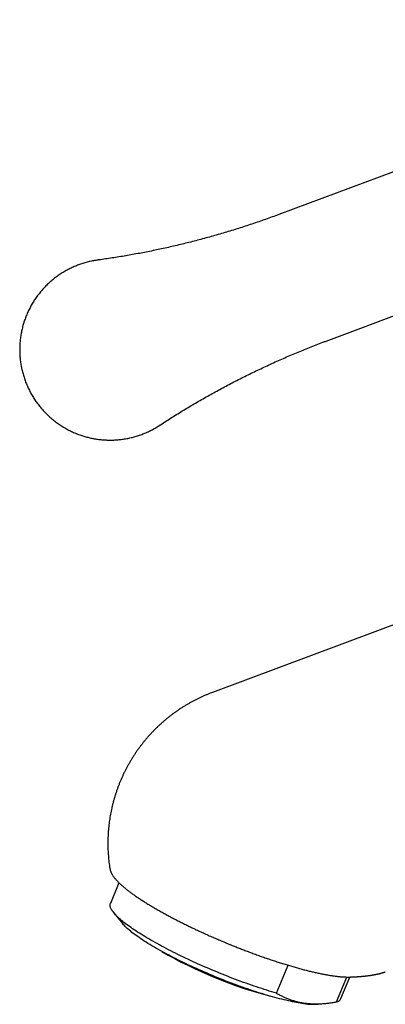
# Model space of a CAD drawing. Header units: millimetres. Extents: x 8 to 734, y 12 to 900.
# Tile 9 of 21: x 503 to 538, y 330 to 425. Entities that reach past the tile are written whole.
import ezdxf

# ---------------------------------------------------------------- set-up
doc = ezdxf.new("R2010")
doc.units = ezdxf.units.MM

msp = doc.modelspace()

# ---------------------------------------------------------------- linework, layer by layer
at = {"color": 7, "linetype": 'Continuous', "lineweight": 30}
for p, q in [((578.098, 425.143), (527.954, 406.406)), ((532.505, 394.228), (583.888, 413.429)), ((572.967, 379.636), (521.575, 360.432)), ((511.695, 343.469), (511.695, 343.466)), ((512.56, 342.12), (511.74, 340.133)), ((512.065, 339.228), (512.917, 338.19)), ((527.737, 331.483), (528.848, 334.178)), ((538.19, 333.547), (538.192, 333.548)), ((533.488, 330.653), (534.475, 333.046)), ((533.928, 330.984), (534.778, 333.046)), ((531.724, 330.435), (532.535, 330.518))]:
    msp.add_line(p, q, dxfattribs=at)
at = {"color": 7, "linetype": 'Continuous', "lineweight": 30, "flags": 128}
for points in [[(527.737, 331.483), (527.504, 331.552), (527.268, 331.623), (527.03, 331.695), (526.79, 331.77), (526.548, 331.847), (526.304, 331.926), (526.058, 332.007), (525.81, 332.09), (525.561, 332.175), (525.31, 332.261), (525.057, 332.349), (524.804, 332.439), (524.55, 332.531), (524.294, 332.624), (524.038, 332.719), (523.781, 332.816), (523.524, 332.914), (523.266, 333.013), (523.008, 333.114), (522.75, 333.216), (522.492, 333.319), (522.234, 333.423), (521.977, 333.529), (521.72, 333.636), (521.463, 333.743), (521.208, 333.852), (520.953, 333.962), (520.699, 334.072), (520.447, 334.183), (520.195, 334.296), (519.945, 334.408), (519.697, 334.522), (519.45, 334.635), (519.205, 334.75), (518.962, 334.865), (518.721, 334.98), (518.483, 335.095), (518.247, 335.211), (518.013, 335.327), (517.781, 335.443), (517.553, 335.559), (517.327, 335.675), (517.105, 335.791), (516.885, 335.907), (516.669, 336.023), (516.455, 336.139), (516.246, 336.254), (516.04, 336.369), (515.837, 336.483), (515.638, 336.597), (515.444, 336.71), (515.253, 336.823), (515.066, 336.935), (514.883, 337.046), (514.705, 337.157), (514.531, 337.266), (514.361, 337.375), (514.197, 337.483), (514.036, 337.589), (513.881, 337.695), (513.73, 337.799), (513.584, 337.903), (513.443, 338.005), (513.307, 338.105), (513.177, 338.205), (513.051, 338.302), (512.931, 338.399), (512.816, 338.494), (512.706, 338.587), (512.602, 338.679), (512.504, 338.769), (512.411, 338.857), (512.323, 338.943), (512.242, 339.028), (512.166, 339.111), (512.095, 339.192), (512.031, 339.271), (511.972, 339.348), (511.919, 339.423), (511.872, 339.495), (511.831, 339.566), (511.796, 339.635), (511.767, 339.701), (511.743, 339.765), (511.726, 339.827), (511.714, 339.887), (511.709, 339.944), (511.71, 339.999), (511.716, 340.051), (511.729, 340.101), (511.74, 340.133)], [(530.165, 330.514), (529.994, 330.54), (529.818, 330.569), (529.636, 330.601), (529.45, 330.636), (529.259, 330.673), (529.063, 330.714), (528.863, 330.757), (528.659, 330.804), (528.45, 330.853), (528.238, 330.905), (528.021, 330.959), (527.801, 331.017), (527.577, 331.077), (527.35, 331.139), (527.12, 331.204), (526.886, 331.272), (526.65, 331.342), (526.41, 331.415), (526.168, 331.49), (525.924, 331.567), (525.677, 331.647), (525.428, 331.729), (525.177, 331.813), (524.924, 331.899), (524.67, 331.988), (524.414, 332.078), (524.157, 332.17), (523.899, 332.264), (523.64, 332.36), (523.381, 332.457), (523.12, 332.557), (522.86, 332.658), (522.599, 332.76), (522.338, 332.864), (522.077, 332.969), (521.817, 333.076), (521.557, 333.184), (521.298, 333.293), (521.039, 333.403), (520.782, 333.514), (520.526, 333.626), (520.271, 333.739), (520.018, 333.853), (519.767, 333.968), (519.517, 334.083), (519.27, 334.198), (519.025, 334.315), (518.782, 334.431), (518.542, 334.548), (518.305, 334.665), (518.07, 334.783), (517.839, 334.9), (517.611, 335.018), (517.386, 335.135), (517.165, 335.252), (516.947, 335.369), (516.734, 335.486), (516.524, 335.602), (516.319, 335.718), (516.118, 335.833), (515.921, 335.947), (515.729, 336.061), (515.541, 336.174), (515.358, 336.286), (515.181, 336.398), (515.008, 336.508), (514.84, 336.617), (514.678, 336.725), (514.521, 336.832), (514.37, 336.937), (514.224, 337.041), (514.084, 337.143), (513.95, 337.244), (513.822, 337.344), (513.699, 337.441), (513.583, 337.537), (513.473, 337.631), (513.369, 337.724), (513.272, 337.814), (513.181, 337.902), (513.096, 337.989), (513.018, 338.073), (512.946, 338.155), (512.917, 338.19)]]:
    msp.add_lwpolyline(points, dxfattribs=at)
at = {"color": 7, "linetype": 'Continuous', "lineweight": 30}
for centre, radius, start, end in [((538.102, 372.587), 42.816, 239.99807, 255.18717), ((533.359, 331.284), 0.644, 281.633, 332.27121), ((531.281, 337.056), 6.636, 260.3246, 273.83434)]:
    msp.add_arc(centre, radius, start, end, dxfattribs=at)
for points, knots in [([(527.954, 406.407), (527.845, 406.366), (527.523, 406.245), (526.983, 406.049), (526.337, 405.82), (525.689, 405.596), (525.039, 405.378), (524.388, 405.165), (523.735, 404.958), (523.082, 404.757), (522.427, 404.561), (521.771, 404.372), (521.114, 404.187), (520.457, 404.009), (519.799, 403.836), (519.141, 403.669), (518.483, 403.508), (517.824, 403.353), (517.166, 403.203), (516.508, 403.06), (515.85, 402.922), (515.192, 402.79), (514.535, 402.664), (513.879, 402.544), (513.224, 402.429), (512.57, 402.32), (511.917, 402.217), (511.265, 402.121), (510.81, 402.056), (510.572, 402.024), (510.551, 402.022)], [0, 0, 0, 0, 0.0192141, 0.0570287, 0.094842, 0.1326518, 0.1704562, 0.2082529, 0.24604, 0.2838152, 0.3215765, 0.3593217, 0.3970487, 0.4347553, 0.4724393, 0.5100985, 0.5477307, 0.5853336, 0.6229049, 0.6604424, 0.6979435, 0.7354061, 0.7728275, 0.8102055, 0.8475375, 0.884821, 0.9220535, 0.9592322, 0.9963547, 1, 1, 1, 1]), ([(510.551, 402.021), (510.548, 402.021), (510.475, 402.012), (510.333, 401.99), (510.126, 401.954), (509.917, 401.912), (509.709, 401.866), (509.501, 401.814), (509.293, 401.756), (509.086, 401.693), (508.88, 401.625), (508.676, 401.551), (508.472, 401.473), (508.27, 401.388), (508.07, 401.299), (507.872, 401.204), (507.675, 401.105), (507.482, 401), (507.29, 400.89), (507.101, 400.775), (506.915, 400.655), (506.732, 400.531), (506.552, 400.401), (506.376, 400.267), (506.202, 400.129), (506.032, 399.986), (505.866, 399.838), (505.703, 399.687), (505.544, 399.531), (505.389, 399.371), (505.239, 399.207), (505.092, 399.039), (504.95, 398.867), (504.812, 398.692), (504.678, 398.513), (504.55, 398.331), (504.426, 398.146), (504.306, 397.957), (504.192, 397.765), (504.082, 397.57), (503.978, 397.373), (503.878, 397.173), (503.784, 396.97), (503.695, 396.765), (503.611, 396.558), (503.532, 396.349), (503.459, 396.137), (503.392, 395.924), (503.329, 395.709), (503.273, 395.492), (503.222, 395.274), (503.176, 395.055), (503.137, 394.835), (503.103, 394.614), (503.074, 394.392), (503.051, 394.169), (503.035, 393.945), (503.023, 393.722), (503.018, 393.498), (503.018, 393.273), (503.025, 393.049), (503.036, 392.825), (503.054, 392.602), (503.078, 392.379), (503.107, 392.156), (503.142, 391.935), (503.182, 391.714), (503.229, 391.495), (503.281, 391.276), (503.338, 391.059), (503.401, 390.844), (503.47, 390.63), (503.545, 390.418), (503.624, 390.208), (503.709, 390), (503.8, 389.794), (503.896, 389.59), (503.997, 389.389), (504.103, 389.191), (504.215, 388.995), (504.332, 388.802), (504.453, 388.612), (504.58, 388.425), (504.711, 388.242), (504.848, 388.061), (504.989, 387.885), (505.135, 387.711), (505.285, 387.542), (505.44, 387.376), (505.599, 387.214), (505.763, 387.057), (505.931, 386.903), (506.103, 386.753), (506.28, 386.608), (506.461, 386.467), (506.646, 386.331), (506.835, 386.199), (507.028, 386.072), (507.206, 385.96), (507.321, 385.894), (507.369, 385.866)], [0, 0, 0, 0, 0.000479, 0.010169, 0.019931, 0.029756, 0.039637, 0.049567, 0.05954, 0.069551, 0.079597, 0.089672, 0.099775, 0.109901, 0.120049, 0.130217, 0.140401, 0.150601, 0.160816, 0.171042, 0.181281, 0.191529, 0.201787, 0.212054, 0.222328, 0.232609, 0.242897, 0.25319, 0.263489, 0.273793, 0.284102, 0.294414, 0.304731, 0.315052, 0.325375, 0.335702, 0.346032, 0.356365, 0.3667, 0.377037, 0.387377, 0.397719, 0.408064, 0.41841, 0.428758, 0.439108, 0.449459, 0.459813, 0.470168, 0.480524, 0.490883, 0.501242, 0.511603, 0.521966, 0.53233, 0.542696, 0.553063, 0.563432, 0.573803, 0.584175, 0.594548, 0.604923, 0.6153, 0.625679, 0.636059, 0.646442, 0.656826, 0.667213, 0.677602, 0.687993, 0.698386, 0.708783, 0.719182, 0.729584, 0.739989, 0.750398, 0.760811, 0.771227, 0.781649, 0.792075, 0.802506, 0.812943, 0.823386, 0.833837, 0.844295, 0.854761, 0.865237, 0.875723, 0.886221, 0.896732, 0.907258, 0.9178, 0.92836, 0.938942, 0.949547, 0.96018, 0.970844, 0.981545, 0.992289, 1, 1, 1, 1]), ([(516.491, 386.125), (516.52, 386.144), (516.73, 386.283), (517.126, 386.539), (517.68, 386.892), (518.239, 387.241), (518.803, 387.587), (519.371, 387.929), (519.944, 388.267), (520.521, 388.602), (521.103, 388.933), (521.689, 389.259), (522.279, 389.582), (522.873, 389.9), (523.471, 390.214), (524.073, 390.523), (524.679, 390.828), (525.288, 391.129), (525.9, 391.424), (526.516, 391.715), (527.135, 392.002), (527.757, 392.283), (528.382, 392.559), (529.01, 392.831), (529.641, 393.097), (530.274, 393.358), (530.91, 393.614), (531.548, 393.865), (532.08, 394.069), (532.4, 394.188), (532.505, 394.228)], [0, 0, 0, 0, 0.005842, 0.042843, 0.079906, 0.117028, 0.154206, 0.191438, 0.22872, 0.266051, 0.303428, 0.340849, 0.37831, 0.41581, 0.453347, 0.490917, 0.528519, 0.56615, 0.603809, 0.641492, 0.679198, 0.716924, 0.754669, 0.792429, 0.830204, 0.867991, 0.905787, 0.943591, 0.981401, 1, 1, 1, 1]), ([(507.369, 385.866), (507.388, 385.855), (507.475, 385.804), (507.625, 385.722), (507.82, 385.621), (508.01, 385.529), (508.202, 385.441), (508.396, 385.358), (508.592, 385.28), (508.789, 385.207), (508.987, 385.139), (509.186, 385.076), (509.386, 385.018), (509.584, 384.965), (509.777, 384.919), (509.958, 384.879), (510.114, 384.849), (510.258, 384.823), (510.386, 384.802), (510.472, 384.79), (510.509, 384.784)], [0, 0, 0, 0, 0.019922, 0.090079, 0.153373, 0.216635, 0.27985, 0.343003, 0.406073, 0.469029, 0.531823, 0.594373, 0.65654, 0.718044, 0.778256, 0.835382, 0.88371, 0.921678, 0.965918, 1, 1, 1, 1]), ([(510.509, 384.784), (510.587, 384.774), (510.695, 384.76), (510.855, 384.743), (510.992, 384.73), (511.155, 384.718), (511.327, 384.708), (511.508, 384.702), (511.695, 384.699), (511.887, 384.701), (512.084, 384.707), (512.284, 384.718), (512.486, 384.733), (512.691, 384.754), (512.896, 384.779), (513.104, 384.81), (513.311, 384.846), (513.519, 384.888), (513.728, 384.934), (513.936, 384.986), (514.143, 385.044), (514.35, 385.107), (514.556, 385.175), (514.761, 385.248), (514.965, 385.327), (515.167, 385.412), (515.367, 385.501), (515.565, 385.596), (515.761, 385.695), (515.955, 385.8), (516.147, 385.91), (516.325, 386.019), (516.439, 386.092), (516.491, 386.126)], [0, 0, 0, 0, 0.037386, 0.052307, 0.077133, 0.102931, 0.13064, 0.159615, 0.189596, 0.220377, 0.251808, 0.283776, 0.316197, 0.349002, 0.382138, 0.415559, 0.449228, 0.483116, 0.517195, 0.551443, 0.585839, 0.620368, 0.655014, 0.689765, 0.724608, 0.759535, 0.794535, 0.829602, 0.864729, 0.89991, 0.935138, 0.970411, 1, 1, 1, 1]), ([(521.575, 360.432), (521.495, 360.402), (521.328, 360.338), (521.074, 360.235), (520.812, 360.125), (520.55, 360.007), (520.288, 359.885), (520.027, 359.756), (519.767, 359.622), (519.508, 359.482), (519.251, 359.337), (518.997, 359.187), (518.745, 359.032), (518.496, 358.872), (518.249, 358.707), (518.006, 358.537), (517.766, 358.362), (517.528, 358.182), (517.294, 357.998), (517.064, 357.81), (516.837, 357.616), (516.614, 357.419), (516.395, 357.217), (516.179, 357.011), (515.968, 356.801), (515.76, 356.586), (515.557, 356.368), (515.358, 356.146), (515.163, 355.92), (514.972, 355.69), (514.786, 355.456), (514.605, 355.219), (514.428, 354.979), (514.255, 354.735), (514.088, 354.488), (513.925, 354.237), (513.767, 353.984), (513.614, 353.727), (513.466, 353.468), (513.323, 353.206), (513.185, 352.941), (513.052, 352.673), (512.924, 352.403), (512.802, 352.13), (512.684, 351.856), (512.573, 351.578), (512.466, 351.299), (512.365, 351.018), (512.269, 350.735), (512.179, 350.45), (512.094, 350.164), (512.015, 349.875), (511.941, 349.586), (511.873, 349.295), (511.811, 349.003), (511.754, 348.709), (511.703, 348.415), (511.658, 348.119), (511.618, 347.823), (511.584, 347.526), (511.556, 347.229), (511.533, 346.931), (511.517, 346.632), (511.506, 346.334), (511.5, 346.035), (511.501, 345.736), (511.507, 345.437), (511.519, 345.138), (511.537, 344.84), (511.561, 344.542), (511.59, 344.245), (511.625, 343.948), (511.66, 343.689), (511.686, 343.529), (511.696, 343.467)], [0, 0, 0, 0, 0.012082, 0.02528, 0.038657, 0.052173, 0.065795, 0.0795, 0.09327, 0.10709, 0.12095, 0.134843, 0.148761, 0.162699, 0.176655, 0.190625, 0.204607, 0.218599, 0.232599, 0.246605, 0.260618, 0.274636, 0.288658, 0.302684, 0.316713, 0.330745, 0.34478, 0.358817, 0.372856, 0.386896, 0.400939, 0.414982, 0.429027, 0.443073, 0.45712, 0.471168, 0.485216, 0.499266, 0.513316, 0.527367, 0.541418, 0.55547, 0.569522, 0.583575, 0.597628, 0.611682, 0.625736, 0.63979, 0.653845, 0.667899, 0.681954, 0.69601, 0.710065, 0.724121, 0.738177, 0.752233, 0.76629, 0.780346, 0.794403, 0.80846, 0.822517, 0.836574, 0.850631, 0.864689, 0.878746, 0.892804, 0.906862, 0.92092, 0.934978, 0.949036, 0.963094, 0.977152, 0.991211, 1, 1, 1, 1]), ([(511.696, 343.465), (511.697, 343.457), (511.702, 343.42), (511.718, 343.353), (511.743, 343.267), (511.774, 343.182), (511.81, 343.098), (511.853, 343.012), (511.901, 342.924), (511.955, 342.836), (512.014, 342.748), (512.078, 342.659), (512.147, 342.57), (512.22, 342.481), (512.298, 342.392), (512.38, 342.303), (512.466, 342.213), (512.556, 342.123), (512.651, 342.032), (512.749, 341.941), (512.851, 341.849), (512.958, 341.757), (513.068, 341.663), (513.182, 341.569), (513.3, 341.474), (513.423, 341.379), (513.549, 341.282), (513.678, 341.185), (513.812, 341.087), (513.95, 340.989), (514.091, 340.889), (514.236, 340.789), (514.384, 340.688), (514.536, 340.587), (514.692, 340.485), (514.851, 340.382), (515.014, 340.279), (515.18, 340.175), (515.349, 340.07), (515.521, 339.965), (515.697, 339.859), (515.876, 339.753), (516.058, 339.647), (516.243, 339.54), (516.431, 339.433), (516.622, 339.326), (516.815, 339.218), (517.012, 339.11), (517.211, 339.002), (517.412, 338.894), (517.616, 338.786), (517.823, 338.677), (518.032, 338.569), (518.243, 338.46), (518.456, 338.352), (518.671, 338.244), (518.888, 338.136), (519.108, 338.028), (519.329, 337.92), (519.551, 337.813), (519.775, 337.706), (520.001, 337.599), (520.228, 337.493), (520.456, 337.387), (520.686, 337.282), (520.916, 337.178), (521.146, 337.074), (521.377, 336.972), (521.608, 336.87), (521.837, 336.77), (522.063, 336.672), (522.28, 336.58), (522.473, 336.498), (522.642, 336.427), (522.821, 336.352), (522.948, 336.3), (523.024, 336.268)], [0, 0, 0, 0, 0.003605, 0.016747, 0.030663, 0.043811, 0.0575, 0.07165, 0.086146, 0.100857, 0.115669, 0.130485, 0.145247, 0.159934, 0.174537, 0.189055, 0.203491, 0.217852, 0.232143, 0.246371, 0.260542, 0.274662, 0.288736, 0.302769, 0.316765, 0.330728, 0.344661, 0.358568, 0.37245, 0.386311, 0.400152, 0.413974, 0.427781, 0.441572, 0.45535, 0.469116, 0.48287, 0.496613, 0.510347, 0.524072, 0.537788, 0.551497, 0.565198, 0.578893, 0.592581, 0.606263, 0.619939, 0.633609, 0.647275, 0.660935, 0.67459, 0.68824, 0.701885, 0.715525, 0.72916, 0.74279, 0.756414, 0.770032, 0.783644, 0.797248, 0.810844, 0.82443, 0.838004, 0.851564, 0.865107, 0.878625, 0.892112, 0.905554, 0.918928, 0.932192, 0.94526, 0.957919, 0.969457, 0.978399, 0.986907, 1, 1, 1, 1]), ([(523.024, 336.268), (523.109, 336.233), (523.229, 336.184), (523.408, 336.111), (523.562, 336.049), (523.746, 335.975), (523.939, 335.898), (524.142, 335.818), (524.353, 335.736), (524.568, 335.653), (524.787, 335.569), (525.01, 335.484), (525.235, 335.4), (525.461, 335.316), (525.689, 335.232), (525.918, 335.149), (526.148, 335.067), (526.378, 334.986), (526.608, 334.905), (526.837, 334.826), (527.067, 334.748), (527.296, 334.671), (527.524, 334.595), (527.751, 334.521), (527.978, 334.448), (528.203, 334.376), (528.427, 334.306), (528.649, 334.238), (528.87, 334.171), (529.089, 334.106), (529.306, 334.043), (529.522, 333.981), (529.735, 333.921), (529.946, 333.862), (530.155, 333.806), (530.362, 333.751), (530.566, 333.699), (530.768, 333.648), (530.967, 333.599), (531.164, 333.552), (531.357, 333.507), (531.548, 333.464), (531.736, 333.423), (531.921, 333.384), (532.103, 333.347), (532.282, 333.312), (532.458, 333.279), (532.63, 333.248), (532.8, 333.219), (532.966, 333.193), (533.128, 333.168), (533.287, 333.146), (533.443, 333.126), (533.595, 333.108), (533.744, 333.092), (533.89, 333.078), (534.031, 333.067), (534.17, 333.057), (534.305, 333.05), (534.436, 333.046), (534.564, 333.044), (534.689, 333.044), (534.778, 333.045), (534.824, 333.047), (534.832, 333.048)], [0, 0, 0, 0, 0.017878, 0.0252458, 0.0374638, 0.0501719, 0.0638193, 0.0780733, 0.0927993, 0.10789, 0.1232692, 0.1388805, 0.1546813, 0.1706388, 0.1867277, 0.2029275, 0.2192218, 0.2355974, 0.2520433, 0.2685503, 0.2851106, 0.3017178, 0.3183661, 0.335051, 0.351768, 0.3685137, 0.3852849, 0.4020787, 0.4188927, 0.4357247, 0.4525728, 0.4694353, 0.4863107, 0.5031975, 0.5200947, 0.5370011, 0.5539158, 0.5708381, 0.5877671, 0.6047024, 0.6216434, 0.6385898, 0.6555413, 0.6724979, 0.6894594, 0.706426, 0.7233979, 0.7403756, 0.7573595, 0.7743505, 0.7913494, 0.8083575, 0.8253763, 0.8424074, 0.8594529, 0.8765152, 0.8935973, 0.9107024, 0.9278343, 0.9449972, 0.962196, 0.9794358, 0.9967218, 1, 1, 1, 1]), ([(534.832, 333.047), (534.873, 333.049), (534.951, 333.052), (535.062, 333.057), (535.163, 333.061), (535.254, 333.066), (535.335, 333.07), (535.406, 333.075), (535.468, 333.078), (535.521, 333.082), (535.561, 333.085), (535.592, 333.087), (535.614, 333.088), (535.632, 333.089), (535.647, 333.091), (535.662, 333.092), (535.68, 333.093), (535.702, 333.095), (535.727, 333.096), (535.758, 333.099), (535.794, 333.102), (535.835, 333.105), (535.877, 333.108), (535.92, 333.112), (535.977, 333.117), (536.048, 333.124), (536.129, 333.132), (536.206, 333.139), (536.299, 333.149), (536.413, 333.162), (536.549, 333.179), (536.685, 333.197), (536.8, 333.214), (536.893, 333.228), (536.967, 333.24), (537.04, 333.253), (537.114, 333.266), (537.185, 333.279), (537.251, 333.292), (537.311, 333.304), (537.368, 333.316), (537.426, 333.328), (537.487, 333.342), (537.556, 333.358), (537.634, 333.377), (537.72, 333.399), (537.808, 333.423), (537.881, 333.444), (537.937, 333.461), (537.978, 333.474), (538.02, 333.488), (538.071, 333.504), (538.128, 333.524), (538.169, 333.539), (538.19, 333.547)], [0, 0, 0, 0, 0.030761, 0.059118, 0.085069, 0.108612, 0.129747, 0.148473, 0.164789, 0.178695, 0.190191, 0.197232, 0.202916, 0.208128, 0.211447, 0.215218, 0.220035, 0.2259, 0.232812, 0.240772, 0.250737, 0.261969, 0.273878, 0.285505, 0.296837, 0.321068, 0.343827, 0.365116, 0.385356, 0.422931, 0.462688, 0.503501, 0.542514, 0.565293, 0.587679, 0.610286, 0.633131, 0.655938, 0.677293, 0.69591, 0.713659, 0.732404, 0.752279, 0.773285, 0.80107, 0.830482, 0.861523, 0.892789, 0.908552, 0.92389, 0.939514, 0.957516, 0.978039, 1, 1, 1, 1]), ([(527.737, 331.483), (527.841, 331.425), (528.048, 331.308), (528.367, 331.151), (528.691, 331.008), (529.021, 330.881), (529.356, 330.771), (529.694, 330.678), (530.037, 330.602), (530.386, 330.542), (530.744, 330.499), (531.112, 330.472), (531.49, 330.462), (531.876, 330.468), (532.268, 330.491), (532.668, 330.53), (533.075, 330.583), (533.35, 330.63), (533.488, 330.653)], [0, 0, 0, 0, 0.063985, 0.12754, 0.190673, 0.253412, 0.31581, 0.37683, 0.437669, 0.498413, 0.559155, 0.621231, 0.683494, 0.746029, 0.808907, 0.872179, 0.935875, 1, 1, 1, 1])]:
    msp.add_open_spline(points, degree=3, knots=knots, dxfattribs=at)

doc.saveas('drawing.dxf')
